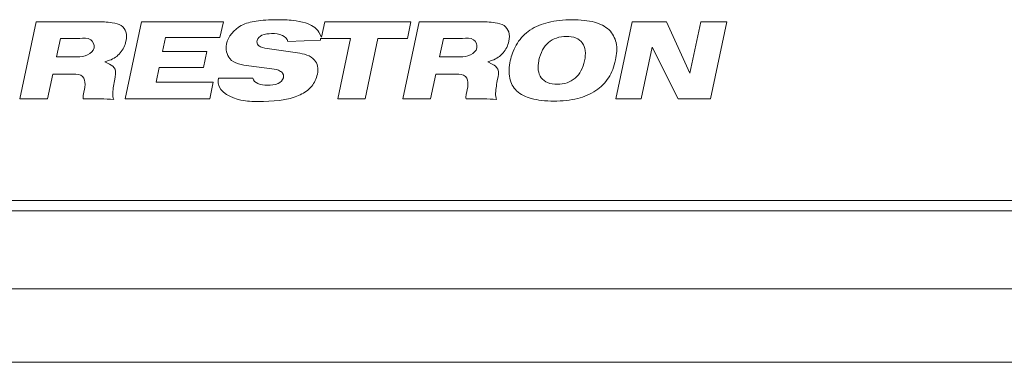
# Model space of a CAD drawing. Header units: inches. Extents: x 0 to 54.8, y -1.5 to 18.4.
# Tile 2 of 43: x 2 to 3.5, y 0 to 0.5. Entities that reach past the tile are written whole.
import ezdxf

# ---------------------------------------------------------------- set-up
doc = ezdxf.new("R2010")
doc.units = ezdxf.units.IN
doc.header["$MEASUREMENT"] = 0
doc.layers.get('0').update_dxf_attribs({"color": 8})
doc.layers.add('SCREEN', color=5, linetype='Continuous')

msp = doc.modelspace()

# ---------------------------------------------------------------- linework, layer by layer
at = {"lineweight": 5}
for points in [[(0.875, 0.24), (0.875, 0.24), (18.125, 0.24), (18.125, 0.24)], [(18.14, 0.225), (18.14, 0.225), (0.86, 0.225), (0.86, 0.225)], [(18.14, 0.109), (18.14, 0.109), (0.86, 0.109), (0.86, 0.109)], [(18.14, 0), (18.14, 0), (0.86, 0), (0.86, 0)]]:
    msp.add_open_spline(points, degree=3, dxfattribs=at)
at = {"layer": 'SCREEN', "lineweight": 5}
for points in [[(1.9891, 0.391), (1.9891, 0.391), (2.0135, 0.5055), (2.0135, 0.5055)], [(2.0135, 0.5055), (2.0135, 0.5055), (2.0135, 0.5055), (2.0135, 0.5055)], [(2.0135, 0.5055), (2.0135, 0.5055), (2.1028, 0.5055), (2.1028, 0.5055)], [(2.1028, 0.5055), (2.1028, 0.5055), (2.1028, 0.5055), (2.1028, 0.5055)], [(2.1454, 0.391), (2.1454, 0.391), (2.1698, 0.5055), (2.1698, 0.5055)], [(2.1698, 0.5055), (2.1698, 0.5055), (2.1698, 0.5055), (2.1698, 0.5055)], [(2.1698, 0.5055), (2.1698, 0.5055), (2.2913, 0.5055), (2.2913, 0.5055)], [(2.2913, 0.5055), (2.2913, 0.5055), (2.2863, 0.482), (2.2863, 0.482)], [(2.2913, 0.5055), (2.2913, 0.5055), (2.2913, 0.5055), (2.2913, 0.5055)], [(2.2913, 0.5055), (2.2913, 0.5055), (2.2913, 0.5055), (2.2913, 0.5055)], [(2.4371, 0.4825), (2.4371, 0.4825), (2.442, 0.5055), (2.442, 0.5055)], [(2.442, 0.5055), (2.442, 0.5055), (2.442, 0.5055), (2.442, 0.5055)], [(2.442, 0.5055), (2.442, 0.5055), (2.5699, 0.5055), (2.5699, 0.5055)], [(2.5579, 0.391), (2.5579, 0.391), (2.5822, 0.5055), (2.5822, 0.5055)], [(2.5699, 0.5055), (2.5699, 0.5055), (2.5647, 0.481), (2.5647, 0.481)], [(2.5699, 0.5055), (2.5699, 0.5055), (2.5699, 0.5055), (2.5699, 0.5055)], [(2.5699, 0.5055), (2.5699, 0.5055), (2.5699, 0.5055), (2.5699, 0.5055)], [(2.5822, 0.5055), (2.5822, 0.5055), (2.5822, 0.5055), (2.5822, 0.5055)], [(2.5822, 0.5055), (2.5822, 0.5055), (2.6716, 0.5055), (2.6716, 0.5055)], [(2.6716, 0.5055), (2.6716, 0.5055), (2.6716, 0.5055), (2.6716, 0.5055)], [(2.8742, 0.391), (2.8742, 0.391), (2.8986, 0.5055), (2.8986, 0.5055)], [(2.8986, 0.5055), (2.8986, 0.5055), (2.8986, 0.5055), (2.8986, 0.5055)], [(2.8986, 0.5055), (2.8986, 0.5055), (2.9494, 0.5055), (2.9494, 0.5055)], [(2.9494, 0.5055), (2.9494, 0.5055), (2.9843, 0.4295), (2.9843, 0.4295)], [(2.9494, 0.5055), (2.9494, 0.5055), (2.9494, 0.5055), (2.9494, 0.5055)], [(2.9843, 0.4295), (2.9843, 0.4295), (3.0004, 0.5055), (3.0004, 0.5055)], [(3.0004, 0.5055), (3.0004, 0.5055), (3.0004, 0.5055), (3.0004, 0.5055)], [(3.0004, 0.5055), (3.0004, 0.5055), (3.0394, 0.5055), (3.0394, 0.5055)], [(3.0394, 0.5055), (3.0394, 0.5055), (3.0151, 0.391), (3.0151, 0.391)], [(3.0394, 0.5055), (3.0394, 0.5055), (3.0394, 0.5055), (3.0394, 0.5055)], [(3.0394, 0.5055), (3.0394, 0.5055), (3.0394, 0.5055), (3.0394, 0.5055)], [(2.4332, 0.49), (2.4332, 0.49), (2.4371, 0.4825), (2.4371, 0.4825)], [(2.0495, 0.481), (2.0495, 0.481), (2.0436, 0.4534), (2.0436, 0.4534)], [(2.0495, 0.481), (2.0495, 0.481), (2.0495, 0.481), (2.0495, 0.481)], [(2.078, 0.481), (2.078, 0.481), (2.0495, 0.481), (2.0495, 0.481)], [(2.078, 0.481), (2.078, 0.481), (2.078, 0.481), (2.078, 0.481)], [(2.2053, 0.482), (2.2053, 0.482), (2.201, 0.4616), (2.201, 0.4616)], [(2.2053, 0.482), (2.2053, 0.482), (2.2053, 0.482), (2.2053, 0.482)], [(2.2863, 0.482), (2.2863, 0.482), (2.2053, 0.482), (2.2053, 0.482)], [(2.2863, 0.482), (2.2863, 0.482), (2.2863, 0.482), (2.2863, 0.482)], [(2.4357, 0.4781), (2.4357, 0.4781), (2.3869, 0.4765), (2.3869, 0.4765)], [(2.4358, 0.481), (2.4358, 0.481), (2.4357, 0.4781), (2.4357, 0.4781)], [(2.4357, 0.4781), (2.4357, 0.4781), (2.4357, 0.4781), (2.4357, 0.4781)], [(2.4358, 0.481), (2.4358, 0.481), (2.4358, 0.481), (2.4358, 0.481)], [(2.4804, 0.481), (2.4804, 0.481), (2.4358, 0.481), (2.4358, 0.481)], [(2.4613, 0.391), (2.4613, 0.391), (2.4804, 0.481), (2.4804, 0.481)], [(2.4804, 0.481), (2.4804, 0.481), (2.4804, 0.481), (2.4804, 0.481)], [(2.4804, 0.481), (2.4804, 0.481), (2.4804, 0.481), (2.4804, 0.481)], [(2.5209, 0.481), (2.5209, 0.481), (2.5018, 0.391), (2.5018, 0.391)], [(2.5209, 0.481), (2.5209, 0.481), (2.5209, 0.481), (2.5209, 0.481)], [(2.5647, 0.481), (2.5647, 0.481), (2.5209, 0.481), (2.5209, 0.481)], [(2.5647, 0.481), (2.5647, 0.481), (2.5647, 0.481), (2.5647, 0.481)], [(2.6182, 0.481), (2.6182, 0.481), (2.6124, 0.4534), (2.6124, 0.4534)], [(2.6182, 0.481), (2.6182, 0.481), (2.6182, 0.481), (2.6182, 0.481)], [(2.6467, 0.481), (2.6467, 0.481), (2.6182, 0.481), (2.6182, 0.481)], [(2.6467, 0.481), (2.6467, 0.481), (2.6467, 0.481), (2.6467, 0.481)], [(2.0746, 0.4534), (2.0839, 0.4534), (2.0973, 0.4577), (2.0992, 0.4668)], [(2.201, 0.4616), (2.201, 0.4616), (2.2666, 0.4616), (2.2666, 0.4616)], [(2.2666, 0.4616), (2.2666, 0.4616), (2.2616, 0.4379), (2.2616, 0.4379)], [(2.2666, 0.4616), (2.2666, 0.4616), (2.2666, 0.4616), (2.2666, 0.4616)], [(2.2666, 0.4616), (2.2666, 0.4616), (2.2666, 0.4616), (2.2666, 0.4616)], [(2.36, 0.4655), (2.36, 0.4655), (2.4013, 0.4594), (2.4013, 0.4594)], [(2.6433, 0.4534), (2.6527, 0.4534), (2.6661, 0.4577), (2.668, 0.4668)], [(2.9284, 0.4677), (2.9284, 0.4677), (2.9121, 0.391), (2.9121, 0.391)], [(2.9284, 0.4677), (2.9284, 0.4677), (2.9284, 0.4677), (2.9284, 0.4677)], [(2.967, 0.391), (2.967, 0.391), (2.9284, 0.4677), (2.9284, 0.4677)], [(2.0436, 0.4534), (2.0436, 0.4534), (2.0746, 0.4534), (2.0746, 0.4534)], [(2.0746, 0.4534), (2.0746, 0.4534), (2.0746, 0.4534), (2.0746, 0.4534)], [(2.1223, 0.4484), (2.1223, 0.4484), (2.1153, 0.4459), (2.1153, 0.4459)], [(2.1153, 0.4459), (2.1153, 0.4459), (2.1221, 0.4428), (2.1221, 0.4428)], [(2.1223, 0.4484), (2.1223, 0.4484), (2.1223, 0.4484), (2.1223, 0.4484)], [(2.3633, 0.4357), (2.3633, 0.4357), (2.3293, 0.4401), (2.3293, 0.4401)], [(2.6124, 0.4534), (2.6124, 0.4534), (2.6433, 0.4534), (2.6433, 0.4534)], [(2.6433, 0.4534), (2.6433, 0.4534), (2.6433, 0.4534), (2.6433, 0.4534)], [(2.6911, 0.4484), (2.6911, 0.4484), (2.684, 0.4459), (2.684, 0.4459)], [(2.684, 0.4459), (2.684, 0.4459), (2.6908, 0.4428), (2.6908, 0.4428)], [(2.6911, 0.4484), (2.6911, 0.4484), (2.6911, 0.4484), (2.6911, 0.4484)], [(2.0381, 0.4278), (2.0381, 0.4278), (2.0303, 0.391), (2.0303, 0.391)], [(2.0381, 0.4278), (2.0381, 0.4278), (2.0381, 0.4278), (2.0381, 0.4278)], [(2.0685, 0.4278), (2.0685, 0.4278), (2.0381, 0.4278), (2.0381, 0.4278)], [(2.0685, 0.4278), (2.0685, 0.4278), (2.0685, 0.4278), (2.0685, 0.4278)], [(2.196, 0.4379), (2.196, 0.4379), (2.1913, 0.416), (2.1913, 0.416)], [(2.196, 0.4379), (2.196, 0.4379), (2.196, 0.4379), (2.196, 0.4379)], [(2.2616, 0.4379), (2.2616, 0.4379), (2.196, 0.4379), (2.196, 0.4379)], [(2.6069, 0.4278), (2.6069, 0.4278), (2.5991, 0.391), (2.5991, 0.391)], [(2.6069, 0.4278), (2.6069, 0.4278), (2.6069, 0.4278), (2.6069, 0.4278)], [(2.6372, 0.4278), (2.6372, 0.4278), (2.6069, 0.4278), (2.6069, 0.4278)], [(2.6372, 0.4278), (2.6372, 0.4278), (2.6372, 0.4278), (2.6372, 0.4278)], [(2.1913, 0.416), (2.1913, 0.416), (2.2763, 0.416), (2.2763, 0.416)], [(2.2763, 0.416), (2.2763, 0.416), (2.271, 0.391), (2.271, 0.391)], [(2.2763, 0.416), (2.2763, 0.416), (2.2763, 0.416), (2.2763, 0.416)], [(2.2763, 0.416), (2.2763, 0.416), (2.2763, 0.416), (2.2763, 0.416)], [(2.2838, 0.4143), (2.2838, 0.4143), (2.2834, 0.4178), (2.2834, 0.4178)], [(2.2837, 0.4186), (2.2837, 0.4186), (2.2839, 0.4217), (2.2839, 0.4217)], [(2.2839, 0.4217), (2.2839, 0.4217), (2.2839, 0.4217), (2.2839, 0.4217)], [(2.2839, 0.4217), (2.2839, 0.4217), (2.3351, 0.4217), (2.3351, 0.4217)], [(2.3351, 0.4217), (2.3351, 0.4217), (2.3351, 0.4217), (2.3351, 0.4217)], [(2.0303, 0.391), (2.0303, 0.391), (1.9891, 0.391), (1.9891, 0.391)], [(2.0303, 0.391), (2.0303, 0.391), (2.0303, 0.391), (2.0303, 0.391)], [(2.271, 0.391), (2.271, 0.391), (2.1454, 0.391), (2.1454, 0.391)], [(2.271, 0.391), (2.271, 0.391), (2.271, 0.391), (2.271, 0.391)], [(2.5018, 0.391), (2.5018, 0.391), (2.4613, 0.391), (2.4613, 0.391)], [(2.5018, 0.391), (2.5018, 0.391), (2.5018, 0.391), (2.5018, 0.391)], [(2.5991, 0.391), (2.5991, 0.391), (2.5579, 0.391), (2.5579, 0.391)], [(2.5991, 0.391), (2.5991, 0.391), (2.5991, 0.391), (2.5991, 0.391)], [(2.9121, 0.391), (2.9121, 0.391), (2.8742, 0.391), (2.8742, 0.391)], [(2.9121, 0.391), (2.9121, 0.391), (2.9121, 0.391), (2.9121, 0.391)], [(3.0151, 0.391), (3.0151, 0.391), (2.967, 0.391), (2.967, 0.391)], [(3.0151, 0.391), (3.0151, 0.391), (3.0151, 0.391), (3.0151, 0.391)]]:
    msp.add_open_spline(points, degree=3, dxfattribs=at)
for points, knots in [([(2.1028, 0.5055), (2.1107, 0.5055), (2.1184, 0.5053), (2.1263, 0.5042), (2.1263, 0.5042), (2.1311, 0.5035), (2.1359, 0.5025), (2.1397, 0.4999), (2.1397, 0.4999), (2.1428, 0.4977), (2.1453, 0.4943), (2.1465, 0.4907), (2.1465, 0.4907), (2.1481, 0.4863), (2.1478, 0.4814), (2.1467, 0.4768), (2.1467, 0.4768), (2.1453, 0.4703), (2.1424, 0.4643), (2.1382, 0.4593), (2.1382, 0.4593), (2.134, 0.4544), (2.1284, 0.4506), (2.1223, 0.4484)], [0, 0, 0, 0, 0.166667, 0.166667, 0.166667, 0.166667, 0.333333, 0.333333, 0.333333, 0.333333, 0.5, 0.5, 0.5, 0.5, 0.666667, 0.666667, 0.666667, 0.666667, 0.833333, 0.833333, 0.833333, 0.833333, 1, 1, 1, 1]), ([(2.2959, 0.4723), (2.2984, 0.4838), (2.3072, 0.4943), (2.3177, 0.4999), (2.3177, 0.4999), (2.3246, 0.5037), (2.3322, 0.5054), (2.3399, 0.5065), (2.3399, 0.5065), (2.3446, 0.5073), (2.3494, 0.5078), (2.3542, 0.5081), (2.3542, 0.5081), (2.3596, 0.5085), (2.3651, 0.5087), (2.3706, 0.5087), (2.3706, 0.5087), (2.3788, 0.5087), (2.387, 0.5083), (2.395, 0.5075), (2.395, 0.5075), (2.4011, 0.5068), (2.4071, 0.5059), (2.4133, 0.5039), (2.4133, 0.5039), (2.4213, 0.5014), (2.4295, 0.4972), (2.4332, 0.49)], [0, 0, 0, 0, 0.142857, 0.142857, 0.142857, 0.142857, 0.285714, 0.285714, 0.285714, 0.285714, 0.428571, 0.428571, 0.428571, 0.428571, 0.571429, 0.571429, 0.571429, 0.571429, 0.714286, 0.714286, 0.714286, 0.714286, 0.857143, 0.857143, 0.857143, 0.857143, 1, 1, 1, 1]), ([(2.6716, 0.5055), (2.6794, 0.5055), (2.6872, 0.5053), (2.6951, 0.5042), (2.6951, 0.5042), (2.6998, 0.5035), (2.7046, 0.5025), (2.7085, 0.4999), (2.7085, 0.4999), (2.7116, 0.4977), (2.7141, 0.4943), (2.7153, 0.4907), (2.7153, 0.4907), (2.7168, 0.4863), (2.7165, 0.4814), (2.7155, 0.4768), (2.7155, 0.4768), (2.7141, 0.4703), (2.7112, 0.4643), (2.7069, 0.4593), (2.7069, 0.4593), (2.7027, 0.4544), (2.6971, 0.4506), (2.6911, 0.4484)], [0, 0, 0, 0, 0.166667, 0.166667, 0.166667, 0.166667, 0.333333, 0.333333, 0.333333, 0.333333, 0.5, 0.5, 0.5, 0.5, 0.666667, 0.666667, 0.666667, 0.666667, 0.833333, 0.833333, 0.833333, 0.833333, 1, 1, 1, 1]), ([(2.7183, 0.4505), (2.7192, 0.4543), (2.7204, 0.4581), (2.7218, 0.4617), (2.7218, 0.4617), (2.7235, 0.466), (2.7256, 0.4701), (2.7281, 0.474), (2.7281, 0.474), (2.7329, 0.4815), (2.7394, 0.4881), (2.7468, 0.4931), (2.7468, 0.4931), (2.755, 0.4986), (2.7643, 0.5023), (2.7738, 0.5047), (2.7738, 0.5047), (2.7793, 0.5061), (2.7849, 0.5071), (2.7905, 0.5077), (2.7905, 0.5077), (2.7967, 0.5084), (2.803, 0.5087), (2.8092, 0.5087), (2.8092, 0.5087), (2.8154, 0.5087), (2.8215, 0.5084), (2.8275, 0.5077), (2.8275, 0.5077), (2.8326, 0.5071), (2.8377, 0.5062), (2.8428, 0.5048), (2.8428, 0.5048), (2.8507, 0.5026), (2.8586, 0.4992), (2.8645, 0.4934), (2.8645, 0.4934), (2.8696, 0.4884), (2.8731, 0.4817), (2.8747, 0.4747), (2.8747, 0.4747), (2.8767, 0.4662), (2.8758, 0.4574), (2.8739, 0.4489)], [0, 0, 0, 0, 0.090909, 0.090909, 0.090909, 0.090909, 0.181818, 0.181818, 0.181818, 0.181818, 0.272727, 0.272727, 0.272727, 0.272727, 0.363636, 0.363636, 0.363636, 0.363636, 0.454545, 0.454545, 0.454545, 0.454545, 0.545455, 0.545455, 0.545455, 0.545455, 0.636364, 0.636364, 0.636364, 0.636364, 0.727273, 0.727273, 0.727273, 0.727273, 0.818182, 0.818182, 0.818182, 0.818182, 0.909091, 0.909091, 0.909091, 0.909091, 1, 1, 1, 1]), ([(2.3869, 0.4765), (2.3862, 0.4804), (2.3828, 0.4836), (2.3791, 0.4854), (2.3791, 0.4854), (2.374, 0.488), (2.3685, 0.4881), (2.363, 0.488), (2.363, 0.488), (2.3581, 0.4879), (2.3532, 0.4877), (2.3487, 0.4855), (2.3487, 0.4855), (2.3454, 0.4839), (2.3422, 0.4812), (2.3414, 0.4776), (2.3414, 0.4776), (2.3412, 0.4765), (2.3412, 0.4754), (2.3414, 0.4743)], [0, 0, 0, 0, 0.2, 0.2, 0.2, 0.2, 0.4, 0.4, 0.4, 0.4, 0.6, 0.6, 0.6, 0.6, 0.8, 0.8, 0.8, 0.8, 1, 1, 1, 1]), ([(2.8279, 0.4476), (2.829, 0.4526), (2.8295, 0.4577), (2.8288, 0.4628), (2.8288, 0.4628), (2.8283, 0.4669), (2.827, 0.4709), (2.8246, 0.4742), (2.8246, 0.4742), (2.8223, 0.4774), (2.8189, 0.4798), (2.8152, 0.4814), (2.8152, 0.4814), (2.8107, 0.4833), (2.8058, 0.4839), (2.801, 0.4839), (2.801, 0.4839), (2.7959, 0.4838), (2.7909, 0.4832), (2.7861, 0.4815), (2.7861, 0.4815), (2.7818, 0.48), (2.7777, 0.4777), (2.7742, 0.4747), (2.7742, 0.4747), (2.7707, 0.4717), (2.7678, 0.4679), (2.7655, 0.4637), (2.7655, 0.4637), (2.763, 0.4591), (2.7613, 0.4541), (2.7602, 0.4489), (2.7602, 0.4489), (2.7601, 0.4484), (2.76, 0.4479), (2.7599, 0.4474)], [0, 0, 0, 0, 0.111111, 0.111111, 0.111111, 0.111111, 0.222222, 0.222222, 0.222222, 0.222222, 0.333333, 0.333333, 0.333333, 0.333333, 0.444444, 0.444444, 0.444444, 0.444444, 0.555556, 0.555556, 0.555556, 0.555556, 0.666667, 0.666667, 0.666667, 0.666667, 0.777778, 0.777778, 0.777778, 0.777778, 0.888889, 0.888889, 0.888889, 0.888889, 1, 1, 1, 1]), ([(2.0992, 0.4668), (2.1001, 0.4711), (2.0978, 0.4764), (2.0943, 0.4789), (2.0943, 0.4789), (2.0898, 0.4821), (2.0835, 0.481), (2.078, 0.481)], [0, 0, 0, 0, 0.5, 0.5, 0.5, 0.5, 1, 1, 1, 1]), ([(2.3293, 0.4401), (2.3192, 0.4413), (2.3074, 0.4432), (2.3009, 0.4509), (2.3009, 0.4509), (2.2962, 0.4565), (2.2944, 0.4652), (2.2959, 0.4723)], [0, 0, 0, 0, 0.5, 0.5, 0.5, 0.5, 1, 1, 1, 1]), ([(2.3414, 0.4743), (2.3415, 0.4735), (2.3418, 0.4727), (2.3422, 0.4721), (2.3422, 0.4721), (2.3431, 0.4705), (2.3447, 0.4694), (2.3464, 0.4686), (2.3464, 0.4686), (2.3506, 0.4664), (2.3554, 0.4661), (2.36, 0.4655)], [0, 0, 0, 0, 0.333333, 0.333333, 0.333333, 0.333333, 0.666667, 0.666667, 0.666667, 0.666667, 1, 1, 1, 1]), ([(2.668, 0.4668), (2.6689, 0.4711), (2.6666, 0.4764), (2.663, 0.4789), (2.663, 0.4789), (2.6586, 0.4821), (2.6522, 0.481), (2.6467, 0.481)], [0, 0, 0, 0, 0.5, 0.5, 0.5, 0.5, 1, 1, 1, 1]), ([(2.4013, 0.4594), (2.4104, 0.4581), (2.4209, 0.4558), (2.4269, 0.4488), (2.4269, 0.4488), (2.4291, 0.4462), (2.4307, 0.443), (2.4314, 0.4396), (2.4314, 0.4396), (2.4323, 0.4358), (2.4319, 0.4318), (2.431, 0.4279), (2.431, 0.4279), (2.4296, 0.4212), (2.4268, 0.4149), (2.4226, 0.4098), (2.4226, 0.4098), (2.4181, 0.4044), (2.412, 0.4003), (2.4056, 0.3972), (2.4056, 0.3972), (2.3863, 0.3879), (2.364, 0.3873), (2.3429, 0.3873)], [0, 0, 0, 0, 0.166667, 0.166667, 0.166667, 0.166667, 0.333333, 0.333333, 0.333333, 0.333333, 0.5, 0.5, 0.5, 0.5, 0.666667, 0.666667, 0.666667, 0.666667, 0.833333, 0.833333, 0.833333, 0.833333, 1, 1, 1, 1]), ([(2.1221, 0.4428), (2.1256, 0.4412), (2.129, 0.4384), (2.1305, 0.435), (2.1305, 0.435), (2.1323, 0.4306), (2.1307, 0.4252), (2.1299, 0.4204)], [0, 0, 0, 0, 0.5, 0.5, 0.5, 0.5, 1, 1, 1, 1]), ([(2.6908, 0.4428), (2.6943, 0.4412), (2.6978, 0.4384), (2.6992, 0.435), (2.6992, 0.435), (2.701, 0.4306), (2.6995, 0.4252), (2.6987, 0.4204)], [0, 0, 0, 0, 0.5, 0.5, 0.5, 0.5, 1, 1, 1, 1]), ([(2.8739, 0.4489), (2.8729, 0.4441), (2.8715, 0.4394), (2.8697, 0.4348), (2.8697, 0.4348), (2.868, 0.4305), (2.866, 0.4264), (2.8635, 0.4225), (2.8635, 0.4225), (2.8586, 0.415), (2.8521, 0.4084), (2.8447, 0.4034), (2.8447, 0.4034), (2.8366, 0.3979), (2.8272, 0.3942), (2.8177, 0.3918), (2.8177, 0.3918), (2.8122, 0.3904), (2.8066, 0.3895), (2.801, 0.3888), (2.801, 0.3888), (2.7948, 0.3881), (2.7885, 0.3878), (2.7823, 0.3878), (2.7823, 0.3878), (2.7762, 0.3878), (2.7701, 0.3881), (2.764, 0.3888), (2.764, 0.3888), (2.7589, 0.3894), (2.7538, 0.3903), (2.7488, 0.3917), (2.7488, 0.3917), (2.7408, 0.3939), (2.7329, 0.3974), (2.727, 0.4031), (2.727, 0.4031), (2.7219, 0.4081), (2.7184, 0.4148), (2.7168, 0.4218), (2.7168, 0.4218), (2.7148, 0.4303), (2.7157, 0.4391), (2.7176, 0.4476), (2.7176, 0.4476), (2.7178, 0.4486), (2.718, 0.4496), (2.7183, 0.4505)], [0, 0, 0, 0, 0.083333, 0.083333, 0.083333, 0.083333, 0.166667, 0.166667, 0.166667, 0.166667, 0.25, 0.25, 0.25, 0.25, 0.333333, 0.333333, 0.333333, 0.333333, 0.416667, 0.416667, 0.416667, 0.416667, 0.5, 0.5, 0.5, 0.5, 0.583333, 0.583333, 0.583333, 0.583333, 0.666667, 0.666667, 0.666667, 0.666667, 0.75, 0.75, 0.75, 0.75, 0.833333, 0.833333, 0.833333, 0.833333, 0.916667, 0.916667, 0.916667, 0.916667, 1, 1, 1, 1]), ([(2.7599, 0.4474), (2.759, 0.4429), (2.7586, 0.4383), (2.7592, 0.4337), (2.7592, 0.4337), (2.7598, 0.4296), (2.7611, 0.4256), (2.7635, 0.4224), (2.7635, 0.4224), (2.7659, 0.4192), (2.7692, 0.4168), (2.7729, 0.4153), (2.7729, 0.4153), (2.7774, 0.4134), (2.7823, 0.4128), (2.7872, 0.4128), (2.7872, 0.4128), (2.7922, 0.4129), (2.7972, 0.4135), (2.802, 0.4151), (2.802, 0.4151), (2.8063, 0.4166), (2.8104, 0.4189), (2.8139, 0.4219), (2.8139, 0.4219), (2.8174, 0.4249), (2.8203, 0.4287), (2.8225, 0.4328), (2.8225, 0.4328), (2.8251, 0.4374), (2.8268, 0.4425), (2.8279, 0.4476)], [0, 0, 0, 0, 0.125, 0.125, 0.125, 0.125, 0.25, 0.25, 0.25, 0.25, 0.375, 0.375, 0.375, 0.375, 0.5, 0.5, 0.5, 0.5, 0.625, 0.625, 0.625, 0.625, 0.75, 0.75, 0.75, 0.75, 0.875, 0.875, 0.875, 0.875, 1, 1, 1, 1]), ([(2.083, 0.391), (2.0827, 0.3934), (2.083, 0.3958), (2.0835, 0.3982), (2.0835, 0.3982), (2.0843, 0.4029), (2.0857, 0.4073), (2.0858, 0.4124), (2.0858, 0.4124), (2.0859, 0.4168), (2.0851, 0.4217), (2.0822, 0.4244), (2.0822, 0.4244), (2.079, 0.4275), (2.0732, 0.4278), (2.0685, 0.4278)], [0, 0, 0, 0, 0.25, 0.25, 0.25, 0.25, 0.5, 0.5, 0.5, 0.5, 0.75, 0.75, 0.75, 0.75, 1, 1, 1, 1]), ([(2.3351, 0.4217), (2.3359, 0.4182), (2.3391, 0.4154), (2.3425, 0.4138), (2.3425, 0.4138), (2.3471, 0.4117), (2.3519, 0.4115), (2.3568, 0.4115), (2.3568, 0.4115), (2.3622, 0.4114), (2.3676, 0.4115), (2.3726, 0.4139), (2.3726, 0.4139), (2.3762, 0.4156), (2.3796, 0.4187), (2.3805, 0.4226), (2.3805, 0.4226), (2.3808, 0.4239), (2.3808, 0.4253), (2.3805, 0.4266)], [0, 0, 0, 0, 0.2, 0.2, 0.2, 0.2, 0.4, 0.4, 0.4, 0.4, 0.6, 0.6, 0.6, 0.6, 0.8, 0.8, 0.8, 0.8, 1, 1, 1, 1]), ([(2.3805, 0.4266), (2.3804, 0.4271), (2.3802, 0.4276), (2.38, 0.428), (2.38, 0.428), (2.3792, 0.4297), (2.3779, 0.431), (2.3764, 0.432), (2.3764, 0.432), (2.3725, 0.4345), (2.3678, 0.4352), (2.3633, 0.4357)], [0, 0, 0, 0, 0.333333, 0.333333, 0.333333, 0.333333, 0.666667, 0.666667, 0.666667, 0.666667, 1, 1, 1, 1]), ([(2.6518, 0.391), (2.6514, 0.3934), (2.6518, 0.3958), (2.6522, 0.3982), (2.6522, 0.3982), (2.6531, 0.4029), (2.6544, 0.4073), (2.6546, 0.4124), (2.6546, 0.4124), (2.6547, 0.4168), (2.6539, 0.4217), (2.651, 0.4244), (2.651, 0.4244), (2.6478, 0.4275), (2.642, 0.4278), (2.6372, 0.4278)], [0, 0, 0, 0, 0.25, 0.25, 0.25, 0.25, 0.5, 0.5, 0.5, 0.5, 0.75, 0.75, 0.75, 0.75, 1, 1, 1, 1]), ([(2.1299, 0.4204), (2.1288, 0.4134), (2.1273, 0.4068), (2.127, 0.3995), (2.127, 0.3995), (2.1268, 0.3963), (2.1269, 0.3929), (2.1285, 0.3902)], [0, 0, 0, 0, 0.5, 0.5, 0.5, 0.5, 1, 1, 1, 1]), ([(2.3429, 0.3873), (2.3344, 0.3873), (2.3264, 0.3874), (2.3175, 0.3893), (2.3175, 0.3893), (2.3028, 0.3924), (2.2855, 0.4004), (2.2838, 0.4143)], [0, 0, 0, 0, 0.5, 0.5, 0.5, 0.5, 1, 1, 1, 1]), ([(2.6987, 0.4204), (2.6975, 0.4134), (2.696, 0.4068), (2.6957, 0.3995), (2.6957, 0.3995), (2.6956, 0.3963), (2.6957, 0.3929), (2.6973, 0.3902)], [0, 0, 0, 0, 0.5, 0.5, 0.5, 0.5, 1, 1, 1, 1]), ([(2.1285, 0.3902), (2.1154, 0.3916), (2.1022, 0.391), (2.089, 0.391), (2.089, 0.391), (2.087, 0.391), (2.085, 0.391), (2.083, 0.391)], [0, 0, 0, 0, 0.5, 0.5, 0.5, 0.5, 1, 1, 1, 1]), ([(2.6973, 0.3902), (2.6842, 0.3916), (2.6709, 0.391), (2.6578, 0.391), (2.6578, 0.391), (2.6558, 0.391), (2.6538, 0.391), (2.6518, 0.391)], [0, 0, 0, 0, 0.5, 0.5, 0.5, 0.5, 1, 1, 1, 1])]:
    msp.add_open_spline(points, degree=3, knots=knots, dxfattribs=at)

doc.saveas('drawing.dxf')
